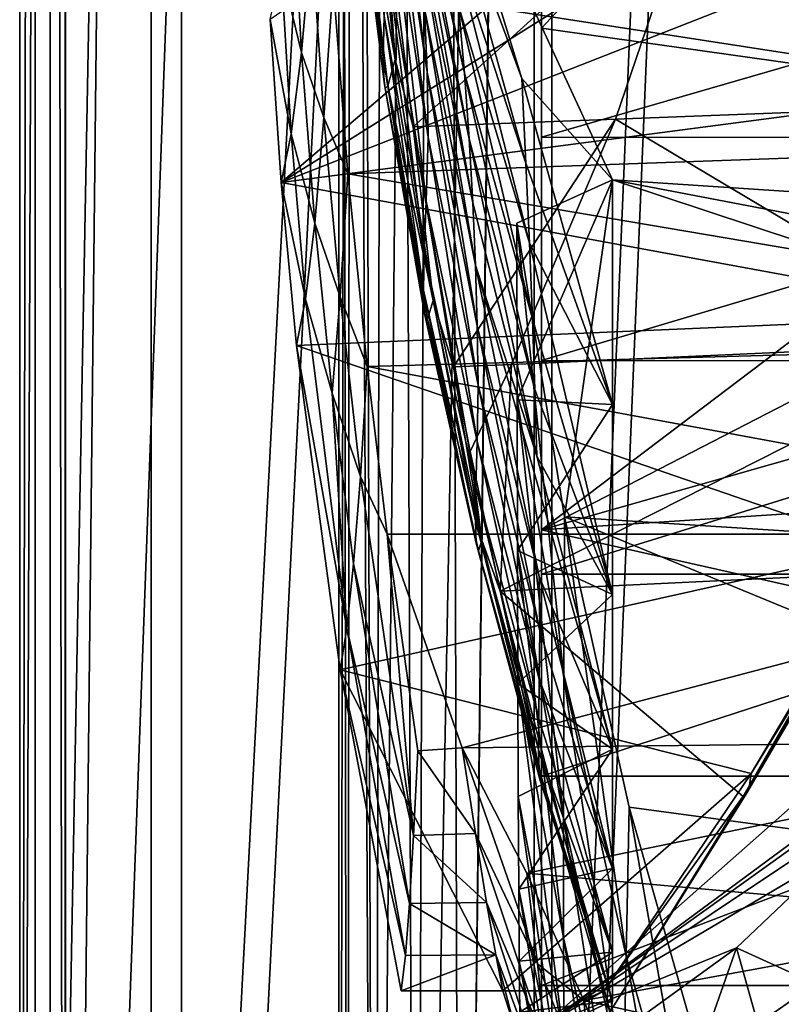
# Model space of a CAD drawing. Header units: metres. Extents: x 0 to 804, y -808 to 0.
# Tile 21 of 92: x 0 to 75, y -614 to -516. Entities that reach past the tile are written whole.
import ezdxf

# ---------------------------------------------------------------- set-up
doc = ezdxf.new("R2010")
doc.units = ezdxf.units.M

msp = doc.modelspace()

# ---------------------------------------------------------------- linework, layer by layer
at = {"layer": 'None'}
for points in [[(4.507202, -787.007385, 163.059998), (4.507202, -787.007385, 176.059998), (4.507202, -17.007202, 163.059998)], [(4.507202, -787.007385, 176.059998), (4.507202, -787.007385, 2050.060059), (4.507202, -17.007202, 163.059998)], [(4.507202, -17.007202, 163.059998), (4.507202, -787.007385, 2050.060059), (4.507202, -787.007385, 2063.060059)], [(4.507202, -17.007202, 2063.060059), (4.507202, -17.007202, 2050.060059), (4.507202, -787.007385, 2063.060059)], [(4.507202, -17.007202, 2050.060059), (4.507202, -17.007202, 176.059998), (4.507202, -787.007385, 2063.060059)], [(4.507202, -787.007385, 2063.060059), (4.507202, -17.007202, 176.059998), (4.507202, -17.007202, 163.059998)], [(4.507202, -17.007202, 2063.060059), (4.507202, -787.007385, 2063.060059), (31.507202, -50.00708, 2063.060059)], [(31.507202, -50.00708, 163.059998), (4.507202, -787.007385, 163.059998), (4.507202, -17.007202, 163.059998)], [(31.507202, -50.00708, 2063.060059), (4.507202, -787.007385, 2063.060059), (31.50724, -753.007568, 2063.060059)], [(31.50724, -753.007568, 163.059998), (4.507202, -787.007385, 163.059998), (31.507202, -50.00708, 163.059998)], [(32.84697, -55.007114, 2063.060059), (31.507202, -50.00708, 2063.060059), (31.50724, -753.007568, 2063.060059)], [(32.350048, -748.59021, 163.059998), (31.507202, -50.00708, 163.059998), (35.022003, -744.522339, 163.059998)], [(31.507202, -50.00708, 163.059998), (32.84697, -55.007114, 163.059998), (35.022003, -744.522339, 163.059998)], [(32.350048, -748.59021, 163.059998), (31.50724, -753.007568, 163.059998), (31.507202, -50.00708, 163.059998)], [(32.84697, -55.007114, 2063.060059), (31.50724, -753.007568, 2063.060059), (32.350048, -748.59021, 2063.060059)], [(35.022003, -744.522339, 2063.060059), (32.84697, -55.007114, 2063.060059), (32.350048, -748.59021, 2063.060059)], [(36.507271, -58.667374, 2063.060059), (32.84697, -55.007114, 2063.060059), (35.022003, -744.522339, 2063.060059)], [(35.022003, -744.522339, 163.059998), (32.84697, -55.007114, 163.059998), (36.507271, -58.667374, 163.059998)], [(39.089863, -741.85022, 2063.060059), (36.507271, -58.667374, 2063.060059), (35.022003, -744.522339, 2063.060059)], [(35.022003, -744.522339, 163.059998), (36.507271, -58.667374, 163.059998), (41.507324, -60.00708, 163.059998)], [(41.507324, -60.00708, 2063.060059), (36.507271, -58.667374, 2063.060059), (39.089863, -741.85022, 2063.060059)], [(39.089863, -741.85022, 163.059998), (35.022003, -744.522339, 163.059998), (41.507324, -60.00708, 163.059998)], [(43.50724, -741.007568, 2063.060059), (41.507324, -60.00708, 2063.060059), (39.089863, -741.85022, 2063.060059)], [(39.089863, -741.85022, 163.059998), (41.507324, -60.00708, 163.059998), (51.506599, -78.007202, 163.059998)], [(43.50724, -741.007568, 2063.060059), (51.507202, -88.189682, 2063.060059), (41.507324, -60.00708, 2063.060059)], [(43.50724, -741.007568, 163.059998), (39.089863, -741.85022, 163.059998), (51.506599, -78.007202, 163.059998)], [(43.50724, -741.007568, 163.059998), (51.506599, -78.007202, 163.059998), (51.506599, -731.007568, 163.059998)], [(51.506599, -78.007202, 163.059998), (51.506599, -407.620209, 188.338043), (51.506599, -731.007568, 163.059998)], [(51.507271, -731.007568, 2063.060059), (51.507202, -88.189682, 2063.060059), (43.50724, -741.007568, 2063.060059)], [(51.507271, -731.007568, 2063.060059), (51.507236, -417.552612, 2040.109741), (51.507202, -88.189682, 2063.060059)], [(51.506599, -407.620209, 188.338043), (51.506214, -432.483246, 189.286392), (51.506599, -731.007568, 163.059998)], [(51.507271, -731.007568, 2063.060059), (51.507244, -467.455536, 2038.852661), (51.507236, -417.552612, 2040.109741)], [(51.506599, -731.007568, 163.059998), (51.506214, -432.483246, 189.286392), (51.505821, -457.13504, 192.135345)], [(25.788338, -532.474854, 1606.41626), (125.884232, -447.147217, 1606.41626), (24.710924, -516.364075, 1606.41626)], [(121.486061, -472.458588, 1606.41626), (125.884232, -447.147217, 1606.41626), (25.788338, -532.474854, 1606.41626)], [(51.505821, -457.13504, 192.135345), (51.506493, -481.376495, 196.842163), (51.506599, -731.007568, 163.059998)], [(51.507248, -517.231934, 2035.084595), (100.008057, -465.213257, 2030.410889), (51.507244, -467.455536, 2038.852661)], [(106.629059, -524.997253, 2024.548584), (100.008057, -465.213257, 2030.410889), (51.507248, -517.231934, 2035.084595)], [(51.507248, -517.231934, 2035.084595), (51.507244, -467.455536, 2038.852661), (51.507271, -731.007568, 2063.060059)], [(115.186028, -497.387543, 1606.41626), (121.486061, -472.458588, 1606.41626), (25.788338, -532.474854, 1606.41626)], [(51.506493, -481.376495, 196.842163), (51.508129, -505.032776, 203.288223), (51.506599, -731.007568, 163.059998)], [(125.238052, -488.305969, 1988.701416), (130.206207, -528.108276, 1983.314331), (30.924463, -512.762207, 1929.348755)], [(36.118172, -489.671997, 1032.98584), (36.42374, -496.276215, 1085.633911), (40.206795, -521.573608, 1085.304199)], [(40.206795, -521.573608, 1085.304199), (39.958946, -515.275818, 1032.659668), (36.118172, -489.671997, 1032.98584)], [(43.878841, -521.666138, 874.536316), (37.525532, -491.193665, 821.98999), (38.365273, -497.052948, 874.663696)], [(43.305138, -515.021118, 821.940918), (37.525532, -491.193665, 821.98999), (43.878841, -521.666138, 874.536316)], [(33.170456, -492.525208, 1243.588379), (33.024982, -496.993958, 1296.498901), (35.867867, -520.118896, 1296.36853)], [(35.867867, -520.118896, 1296.36853), (35.95993, -516.036316, 1243.466187), (33.170456, -492.525208, 1243.588379)], [(40.952477, -494.253296, 664.009521), (41.79887, -501.182739, 716.686768), (49.541389, -522.190613, 716.718018)], [(58.50724, -532.190979, 664.009521), (40.952477, -494.253296, 664.009521), (49.541389, -522.190613, 716.718018)], [(40.952477, -494.253296, 664.009521), (220.700317, -524.21991, 664.00946), (230.309952, -504.927673, 664.00946)], [(220.700317, -524.21991, 664.00946), (40.952477, -494.253296, 664.009521), (209.648834, -542.204895, 664.00946)], [(40.952477, -494.253296, 664.009521), (58.50724, -532.190979, 664.009521), (209.648834, -542.204895, 664.00946)], [(34.438313, -496.391663, 1455.591675), (37.054138, -520.313477, 1455.403564), (33.535229, -499.748199, 1402.666504)], [(37.054138, -520.313477, 1455.403564), (34.438313, -496.391663, 1455.591675), (35.77145, -502.077301, 1484.466553)], [(36.42374, -496.276215, 1085.633911), (40.316612, -527.977478, 1137.933594), (40.206795, -521.573608, 1085.304199)], [(40.316612, -527.977478, 1137.933594), (36.42374, -496.276215, 1085.633911), (36.545387, -503.250824, 1138.210327)], [(25.788338, -532.474854, 1606.41626), (107.028839, -521.798706, 1606.41626), (115.186028, -497.387543, 1606.41626)], [(35.963108, -522.56427, 1349.387207), (33.024982, -496.993958, 1296.498901), (33.113491, -499.592468, 1349.559204)], [(35.867867, -520.118896, 1296.36853), (33.024982, -496.993958, 1296.498901), (35.963108, -522.56427, 1349.387207)], [(44.345543, -528.143433, 927.125854), (38.365273, -497.052948, 874.663696), (39.044704, -503.016418, 927.335938)], [(44.345543, -528.143433, 927.125854), (43.878841, -521.666138, 874.536316), (38.365273, -497.052948, 874.663696)], [(36.080269, -523.172119, 1375.92041), (35.963108, -522.56427, 1349.387207), (33.113491, -499.592468, 1349.559204)], [(36.080269, -523.172119, 1375.92041), (33.113491, -499.592468, 1349.559204), (33.244396, -500.189087, 1376.118652)], [(114.54528, -499.548035, 1550.5177), (106.03286, -524.41449, 1544.360474), (67.33989, -501.079376, 1510.937256)], [(33.535229, -499.748199, 1402.666504), (36.323452, -522.914551, 1402.450073), (33.244396, -500.189087, 1376.118652)], [(36.323452, -522.914551, 1402.450073), (36.080269, -523.172119, 1375.92041), (33.244396, -500.189087, 1376.118652)], [(37.054138, -520.313477, 1455.403564), (36.323452, -522.914551, 1402.450073), (33.535229, -499.748199, 1402.666504)], [(38.829453, -526.962402, 1488.050781), (35.77145, -502.077301, 1484.466553), (67.33989, -501.079376, 1510.937256)], [(38.829453, -526.962402, 1488.050781), (67.33989, -501.079376, 1510.937256), (58.799706, -526.221558, 1504.768188)], [(41.79887, -501.182739, 716.686768), (49.956997, -530.557678, 769.335571), (49.541389, -522.190613, 716.718018)], [(42.615578, -508.197723, 769.326294), (49.956997, -530.557678, 769.335571), (41.79887, -501.182739, 716.686768)], [(67.33989, -501.079376, 1510.937256), (106.03286, -524.41449, 1544.360474), (58.799706, -526.221558, 1504.768188)], [(38.829453, -526.962402, 1488.050781), (37.054138, -520.313477, 1455.403564), (35.77145, -502.077301, 1484.466553)], [(25.792967, -511.332428, 1689.275024), (26.872576, -502.734009, 1771.811279), (27.804464, -519.636536, 1770.34021)], [(27.804464, -519.636536, 1770.34021), (26.872576, -502.734009, 1771.811279), (28.808521, -508.371399, 1851.750854)], [(40.119137, -534.297119, 1190.569702), (36.545387, -503.250824, 1138.210327), (36.257614, -510.343292, 1190.739746)], [(40.119137, -534.297119, 1190.569702), (40.316612, -527.977478, 1137.933594), (36.545387, -503.250824, 1138.210327)], [(44.711288, -534.460083, 979.720764), (44.345543, -528.143433, 927.125854), (39.044704, -503.016418, 927.335938)], [(39.044704, -503.016418, 927.335938), (39.572861, -509.089783, 980.00238), (44.711288, -534.460083, 979.720764)], [(51.506599, -731.007568, 163.059998), (51.508129, -505.032776, 203.288223), (51.509338, -527.974304, 211.370941)], [(51.509338, -527.974304, 211.370941), (51.508129, -505.032776, 203.288223), (130.584549, -505.080933, 203.133392)], [(125.511581, -528.016724, 211.255615), (51.509338, -527.974304, 211.370941), (130.584549, -505.080933, 203.133392)], [(27.804464, -519.636536, 1770.34021), (28.808521, -508.371399, 1851.750854), (30.022354, -526.059814, 1849.162598)], [(28.808521, -508.371399, 1851.750854), (30.924463, -512.762207, 1929.348755), (30.022354, -526.059814, 1849.162598)], [(43.305138, -515.021118, 821.940918), (50.308949, -538.458801, 821.891785), (42.615578, -508.197723, 769.326294)], [(50.308949, -538.458801, 821.891785), (49.956997, -530.557678, 769.335571), (42.615578, -508.197723, 769.326294)], [(39.572861, -509.089783, 980.00238), (44.982224, -540.620361, 1032.333008), (44.711288, -534.460083, 979.720764)], [(39.572861, -509.089783, 980.00238), (39.958946, -515.275818, 1032.659668), (44.982224, -540.620361, 1032.333008)], [(36.257614, -510.343292, 1190.739746), (35.95993, -516.036316, 1243.466187), (39.914211, -539.389648, 1243.34375)], [(39.914211, -539.389648, 1243.34375), (40.119137, -534.297119, 1190.569702), (36.257614, -510.343292, 1190.739746)], [(24.710924, -516.364075, 1606.41626), (25.792967, -511.332428, 1689.275024), (26.797403, -527.675903, 1688.513794)], [(26.797403, -527.675903, 1688.513794), (25.792967, -511.332428, 1689.275024), (27.804464, -519.636536, 1770.34021)], [(30.924463, -512.762207, 1929.348755), (32.394798, -531.624878, 1926.204834), (30.022354, -526.059814, 1849.162598)], [(130.206207, -528.108276, 1983.314331), (32.394798, -531.624878, 1926.204834), (30.924463, -512.762207, 1929.348755)], [(43.878841, -521.666138, 874.536316), (50.60289, -545.907837, 874.408691), (43.305138, -515.021118, 821.940918)], [(50.60289, -545.907837, 874.408691), (50.308949, -538.458801, 821.891785), (43.305138, -515.021118, 821.940918)], [(39.863583, -543.097412, 1296.238159), (35.95993, -516.036316, 1243.466187), (35.867867, -520.118896, 1296.36853)], [(35.95993, -516.036316, 1243.466187), (39.863583, -543.097412, 1296.238159), (39.914211, -539.389648, 1243.34375)], [(45.160927, -546.625183, 1084.973999), (39.958946, -515.275818, 1032.659668), (40.206795, -521.573608, 1085.304199)], [(39.958946, -515.275818, 1032.659668), (45.160927, -546.625183, 1084.973999), (44.982224, -540.620361, 1032.333008)], [(25.788338, -532.474854, 1606.41626), (24.710924, -516.364075, 1606.41626), (26.797403, -527.675903, 1688.513794)], [(51.507252, -566.755432, 2028.815063), (51.507248, -517.231934, 2035.084595), (51.507271, -731.007568, 2063.060059)], [(51.507252, -566.755432, 2028.815063), (106.629059, -524.997253, 2024.548584), (51.507248, -517.231934, 2035.084595)], [(26.797403, -527.675903, 1688.513794), (27.804464, -519.636536, 1770.34021), (29.117249, -536.467285, 1768.541382)], [(29.117249, -536.467285, 1768.541382), (27.804464, -519.636536, 1770.34021), (30.022354, -526.059814, 1849.162598)], [(39.953537, -545.401306, 1349.215088), (39.863583, -543.097412, 1296.238159), (35.867867, -520.118896, 1296.36853)], [(39.953537, -545.401306, 1349.215088), (35.867867, -520.118896, 1296.36853), (35.963108, -522.56427, 1349.387207)], [(37.054138, -520.313477, 1455.403564), (40.786366, -544.12561, 1455.215088), (36.323452, -522.914551, 1402.450073)], [(40.786366, -544.12561, 1455.215088), (37.054138, -520.313477, 1455.403564), (38.829453, -526.962402, 1488.050781)], [(97.06543, -545.569824, 1606.41626), (107.028839, -521.798706, 1606.41626), (25.788338, -532.474854, 1606.41626)], [(40.206795, -521.573608, 1085.304199), (40.316612, -527.977478, 1137.933594), (45.247543, -552.471313, 1137.656494)], [(45.247543, -552.471313, 1137.656494), (45.160927, -546.625183, 1084.973999), (40.206795, -521.573608, 1085.304199)], [(50.843269, -552.916809, 926.915405), (43.878841, -521.666138, 874.536316), (44.345543, -528.143433, 927.125854)], [(50.60289, -545.907837, 874.408691), (43.878841, -521.666138, 874.536316), (50.843269, -552.916809, 926.915405)], [(39.953537, -545.401306, 1349.215088), (35.963108, -522.56427, 1349.387207), (36.080269, -523.172119, 1375.92041)], [(36.323452, -522.914551, 1402.450073), (40.240379, -545.958374, 1402.233398), (36.080269, -523.172119, 1375.92041)], [(40.786366, -544.12561, 1455.215088), (40.240379, -545.958374, 1402.233398), (36.323452, -522.914551, 1402.450073)], [(49.541389, -522.190613, 716.718018), (49.956997, -530.557678, 769.335571), (58.507202, -554.390991, 780.410156)], [(58.507202, -554.390991, 780.410156), (58.50724, -532.190979, 664.009521), (49.541389, -522.190613, 716.718018)], [(40.240379, -545.958374, 1402.233398), (39.953537, -545.401306, 1349.215088), (36.080269, -523.172119, 1375.92041)], [(106.03286, -524.41449, 1544.360474), (95.792931, -548.285278, 1536.865723), (58.799706, -526.221558, 1504.768188)], [(106.55864, -538.356506, 2023.012207), (106.629059, -524.997253, 2024.548584), (51.507252, -566.755432, 2028.815063)], [(29.117249, -536.467285, 1768.541382), (30.022354, -526.059814, 1849.162598), (31.610357, -543.736633, 1846.661865)], [(30.022354, -526.059814, 1849.162598), (32.394798, -531.624878, 1926.204834), (31.610357, -543.736633, 1846.661865)], [(42.80666, -550.660095, 1492.488892), (38.829453, -526.962402, 1488.050781), (58.799706, -526.221558, 1504.768188)], [(42.80666, -550.660095, 1492.488892), (58.799706, -526.221558, 1504.768188), (48.539696, -550.418457, 1497.272705)], [(58.799706, -526.221558, 1504.768188), (95.792931, -548.285278, 1536.865723), (48.539696, -550.418457, 1497.272705)], [(25.788338, -532.474854, 1606.41626), (26.797403, -527.675903, 1688.513794), (28.209797, -543.97113, 1687.588623)], [(28.209797, -543.97113, 1687.588623), (26.797403, -527.675903, 1688.513794), (29.117249, -536.467285, 1768.541382)], [(42.80666, -550.660095, 1492.488892), (40.786366, -544.12561, 1455.215088), (38.829453, -526.962402, 1488.050781)], [(130.206207, -528.108276, 1983.314331), (128.958115, -547.993103, 1979.662231), (32.394798, -531.624878, 1926.204834)], [(40.119137, -534.297119, 1190.569702), (45.129128, -558.030945, 1190.399292), (40.316612, -527.977478, 1137.933594)], [(40.316612, -527.977478, 1137.933594), (45.129128, -558.030945, 1190.399292), (45.247543, -552.471313, 1137.656494)], [(51.033112, -559.49408, 979.43866), (44.345543, -528.143433, 927.125854), (44.711288, -534.460083, 979.720764)], [(51.033112, -559.49408, 979.43866), (50.843269, -552.916809, 926.915405), (44.345543, -528.143433, 927.125854)], [(51.509338, -527.974304, 211.370941), (51.508865, -550.050964, 221.058624), (51.506599, -731.007568, 163.059998)], [(51.508865, -550.050964, 221.058624), (51.509338, -527.974304, 211.370941), (125.511581, -528.016724, 211.255615)], [(119.53669, -550.069702, 221.008286), (51.508865, -550.050964, 221.058624), (125.511581, -528.016724, 211.255615)], [(49.956997, -530.557678, 769.335571), (50.308949, -538.458801, 821.891785), (58.507202, -554.390991, 780.410156)], [(32.394798, -531.624878, 1926.204834), (34.282398, -550.633606, 1924.738159), (31.610357, -543.736633, 1846.661865)], [(128.958115, -547.993103, 1979.662231), (34.282398, -550.633606, 1924.738159), (32.394798, -531.624878, 1926.204834)], [(27.300749, -548.561096, 1606.41626), (25.788338, -532.474854, 1606.41626), (28.209797, -543.97113, 1687.588623)], [(27.300749, -548.561096, 1606.41626), (97.06543, -545.569824, 1606.41626), (25.788338, -532.474854, 1606.41626)], [(49.055599, -536.487427, 664.00946), (53.755638, -565.483093, 664.009766), (58.50724, -532.190979, 664.009521)], [(49.083973, -553.906311, 753.868347), (49.055599, -536.487427, 664.00946), (58.50724, -532.190979, 664.009521)], [(58.507202, -554.390991, 780.410156), (49.083973, -553.906311, 753.868347), (58.50724, -532.190979, 664.009521)], [(53.755638, -565.483093, 664.009766), (184.132217, -573.78418, 664.00946), (58.50724, -532.190979, 664.009521)], [(209.648834, -542.204895, 664.00946), (58.50724, -532.190979, 664.009521), (197.381683, -558.75415, 664.00946)], [(58.50724, -532.190979, 664.009521), (184.132217, -573.78418, 664.00946), (197.381683, -558.75415, 664.00946)], [(39.914211, -539.389648, 1243.34375), (45.005745, -562.536011, 1243.221069), (40.119137, -534.297119, 1190.569702)], [(45.005745, -562.536011, 1243.221069), (45.129128, -558.030945, 1190.399292), (40.119137, -534.297119, 1190.569702)], [(44.982224, -540.620361, 1032.333008), (51.033112, -559.49408, 979.43866), (44.711288, -534.460083, 979.720764)], [(28.209797, -543.97113, 1687.588623), (29.117249, -536.467285, 1768.541382), (30.823776, -553.273865, 1766.800903)], [(30.823776, -553.273865, 1766.800903), (29.117249, -536.467285, 1768.541382), (31.610357, -543.736633, 1846.661865)], [(53.755638, -565.483093, 664.009766), (49.055599, -536.487427, 664.00946), (53.70303, -581.321106, 752.469971)], [(49.055599, -536.487427, 664.00946), (49.083973, -553.906311, 753.868347), (53.70303, -581.321106, 752.469971)], [(58.507202, -554.390991, 780.410156), (50.308949, -538.458801, 821.891785), (58.507202, -573.13324, 897.417175)], [(50.308949, -538.458801, 821.891785), (50.60289, -545.907837, 874.408691), (58.507202, -573.13324, 897.417175)], [(104.700424, -551.586548, 2021.624756), (106.55864, -538.356506, 2023.012207), (51.507252, -566.755432, 2028.815063)], [(39.863583, -543.097412, 1296.238159), (44.985279, -565.882202, 1296.107544), (39.914211, -539.389648, 1243.34375)], [(44.985279, -565.882202, 1296.107544), (45.005745, -562.536011, 1243.221069), (39.914211, -539.389648, 1243.34375)], [(51.27174, -571.373535, 1084.643311), (58.507202, -588.401428, 1014.928101), (44.982224, -540.620361, 1032.333008)], [(58.507202, -588.401428, 1014.928101), (51.033112, -559.49408, 979.43866), (44.982224, -540.620361, 1032.333008)], [(45.160927, -546.625183, 1084.973999), (51.27174, -571.373535, 1084.643311), (44.982224, -540.620361, 1032.333008)], [(45.058605, -568.05835, 1349.042603), (39.863583, -543.097412, 1296.238159), (39.953537, -545.401306, 1349.215088)], [(39.863583, -543.097412, 1296.238159), (45.058605, -568.05835, 1349.042603), (44.985279, -565.882202, 1296.107544)], [(27.300749, -548.561096, 1606.41626), (28.209797, -543.97113, 1687.588623), (32.287064, -576.469482, 1686.21521)], [(32.287064, -576.469482, 1686.21521), (28.209797, -543.97113, 1687.588623), (30.823776, -553.273865, 1766.800903)], [(30.823776, -553.273865, 1766.800903), (31.610357, -543.736633, 1846.661865), (33.618519, -561.504822, 1845.417847)], [(31.610357, -543.736633, 1846.661865), (34.282398, -550.633606, 1924.738159), (33.618519, -561.504822, 1845.417847)], [(40.240379, -545.958374, 1402.233398), (40.786366, -544.12561, 1455.215088), (45.61013, -567.787109, 1455.026367)], [(45.61013, -567.787109, 1455.026367), (40.786366, -544.12561, 1455.215088), (42.80666, -550.660095, 1492.488892)], [(85.362923, -568.577454, 1606.41626), (97.06543, -545.569824, 1606.41626), (27.300749, -548.561096, 1606.41626)], [(45.260498, -568.836304, 1402.016479), (39.953537, -545.401306, 1349.215088), (40.240379, -545.958374, 1402.233398)], [(45.260498, -568.836304, 1402.016479), (45.058605, -568.05835, 1349.042603), (39.953537, -545.401306, 1349.215088)], [(45.61013, -567.787109, 1455.026367), (45.260498, -568.836304, 1402.016479), (40.240379, -545.958374, 1402.233398)], [(58.507202, -573.13324, 897.417175), (50.60289, -545.907837, 874.408691), (50.843269, -552.916809, 926.915405)], [(51.321899, -576.677856, 1137.378784), (45.160927, -546.625183, 1084.973999), (45.247543, -552.471313, 1137.656494)], [(51.27174, -571.373535, 1084.643311), (45.160927, -546.625183, 1084.973999), (51.321899, -576.677856, 1137.378784)], [(128.958115, -547.993103, 1979.662231), (123.818626, -567.1698, 1975.521118), (34.282398, -550.633606, 1924.738159)], [(31.619961, -580.560791, 1606.41626), (27.300749, -548.561096, 1606.41626), (32.287064, -576.469482, 1686.21521)], [(31.619961, -580.560791, 1606.41626), (85.362923, -568.577454, 1606.41626), (27.300749, -548.561096, 1606.41626)], [(95.792931, -548.285278, 1536.865723), (47.418861, -572.803589, 1497.489258), (48.539696, -550.418457, 1497.272705)], [(95.792931, -548.285278, 1536.865723), (84.007355, -571.068604, 1528.197998), (47.418861, -572.803589, 1497.489258)], [(51.508865, -550.050964, 221.058624), (51.506599, -639.367065, 229.276062), (51.506599, -731.007568, 163.059998)], [(51.508865, -550.050964, 221.058624), (51.507351, -571.117676, 232.319382), (51.506599, -639.367065, 229.276062)], [(51.507351, -571.117676, 232.319382), (51.508865, -550.050964, 221.058624), (119.53669, -550.069702, 221.008286)], [(112.777817, -571.118652, 232.308823), (51.507351, -571.117676, 232.319382), (119.53669, -550.069702, 221.008286)], [(34.282398, -550.633606, 1924.738159), (36.264404, -567.170105, 1924.971191), (33.618519, -561.504822, 1845.417847)], [(123.818626, -567.1698, 1975.521118), (36.264404, -567.170105, 1924.971191), (34.282398, -550.633606, 1924.738159)], [(44.447739, -559.016663, 1494.284668), (42.80666, -550.660095, 1492.488892), (48.539696, -550.418457, 1497.272705)], [(44.447739, -559.016663, 1494.284668), (45.61013, -567.787109, 1455.026367), (42.80666, -550.660095, 1492.488892)], [(48.539696, -550.418457, 1497.272705), (47.418861, -572.803589, 1497.489258), (44.447739, -559.016663, 1494.284668)], [(51.507252, -566.755432, 2028.815063), (101.430618, -563.49823, 2020.502075), (104.700424, -551.586548, 2021.624756)], [(45.247543, -552.471313, 1137.656494), (45.129128, -558.030945, 1190.399292), (51.269451, -581.49292, 1190.228516)], [(51.269451, -581.49292, 1190.228516), (51.321899, -576.677856, 1137.378784), (45.247543, -552.471313, 1137.656494)], [(58.507202, -573.13324, 897.417175), (50.843269, -552.916809, 926.915405), (51.033112, -559.49408, 979.43866)], [(33.618519, -561.504822, 1845.417847), (32.953339, -570.116882, 1765.897705), (30.823776, -553.273865, 1766.800903)], [(32.953339, -570.116882, 1765.897705), (32.287064, -576.469482, 1686.21521), (30.823776, -553.273865, 1766.800903)], [(53.70303, -581.321106, 752.469971), (49.083973, -553.906311, 753.868347), (53.677059, -595.176208, 841.275085)], [(49.083973, -553.906311, 753.868347), (49.115822, -568.786621, 841.114014), (53.677059, -595.176208, 841.275085)], [(49.115822, -568.786621, 841.114014), (49.083973, -553.906311, 753.868347), (58.507202, -554.390991, 780.410156)], [(58.507202, -573.13324, 897.417175), (49.115822, -568.786621, 841.114014), (58.507202, -554.390991, 780.410156)], [(45.005745, -562.536011, 1243.221069), (51.214542, -585.42627, 1243.098267), (45.129128, -558.030945, 1190.399292)], [(45.129128, -558.030945, 1190.399292), (51.214542, -585.42627, 1243.098267), (51.269451, -581.49292, 1190.228516)], [(44.447739, -559.016663, 1494.284668), (47.418861, -572.803589, 1497.489258), (45.61013, -567.787109, 1455.026367)], [(58.507202, -588.401428, 1014.928101), (58.507202, -573.13324, 897.417175), (51.033112, -559.49408, 979.43866)], [(33.618519, -561.504822, 1845.417847), (38.874275, -596.922119, 1846.562988), (32.953339, -570.116882, 1765.897705)], [(33.618519, -561.504822, 1845.417847), (36.264404, -567.170105, 1924.971191), (38.874275, -596.922119, 1846.562988)], [(44.985279, -565.882202, 1296.107544), (51.211094, -588.427246, 1295.976563), (45.005745, -562.536011, 1243.221069)], [(51.211094, -588.427246, 1295.976563), (51.214542, -585.42627, 1243.098267), (45.005745, -562.536011, 1243.221069)], [(95.810989, -576.729065, 2019.431641), (101.430618, -563.49823, 2020.502075), (51.507252, -566.755432, 2028.815063)], [(53.755638, -565.483093, 664.009766), (53.70303, -581.321106, 752.469971), (59.843727, -608.859619, 752.560791)], [(60.149559, -594.148743, 664.009888), (53.755638, -565.483093, 664.009766), (59.843727, -608.859619, 752.560791)], [(184.132217, -573.78418, 664.00946), (53.755638, -565.483093, 664.009766), (153.885971, -606.785217, 664.00946)], [(53.755638, -565.483093, 664.009766), (60.149559, -594.148743, 664.009888), (153.885971, -606.785217, 664.00946)], [(45.058605, -568.05835, 1349.042603), (51.254578, -590.492188, 1348.869751), (44.985279, -565.882202, 1296.107544)], [(44.985279, -565.882202, 1296.107544), (51.254578, -590.492188, 1348.869751), (51.211094, -588.427246, 1295.976563)], [(36.264404, -567.170105, 1924.971191), (123.818626, -567.1698, 1975.521118), (43.653149, -588.275452, 1929.172119)], [(36.264404, -567.170105, 1924.971191), (39.2817, -588.564758, 1926.653198), (38.874275, -596.922119, 1846.562988)], [(39.2817, -588.564758, 1926.653198), (36.264404, -567.170105, 1924.971191), (43.653149, -588.275452, 1929.172119)], [(43.653149, -588.275452, 1929.172119), (123.818626, -567.1698, 1975.521118), (113.776207, -587.525269, 1969.645752)], [(51.507271, -731.007568, 2063.060059), (51.507263, -672.725037, 2038.709106), (51.507252, -566.755432, 2028.815063)], [(51.507263, -672.725037, 2038.709106), (51.507263, -648.7229, 2030.865479), (51.507252, -566.755432, 2028.815063)], [(51.507252, -566.755432, 2028.815063), (51.507263, -648.7229, 2030.865479), (51.507259, -615.900452, 2020.060059)], [(51.507259, -615.900452, 2020.060059), (95.810989, -576.729065, 2019.431641), (51.507252, -566.755432, 2028.815063)], [(31.619961, -580.560791, 1606.41626), (72.183014, -590.818359, 1606.41626), (85.362923, -568.577454, 1606.41626)], [(51.358177, -591.508362, 1401.799072), (45.058605, -568.05835, 1349.042603), (45.260498, -568.836304, 1402.016479)], [(51.254578, -590.492188, 1348.869751), (45.058605, -568.05835, 1349.042603), (51.358177, -591.508362, 1401.799072)], [(51.497864, -591.260986, 1454.837402), (45.260498, -568.836304, 1402.016479), (45.61013, -567.787109, 1455.026367)], [(47.418861, -572.803589, 1497.489258), (51.497864, -591.260986, 1454.837402), (45.61013, -567.787109, 1455.026367)], [(85.362923, -568.577454, 1606.41626), (72.183014, -590.818359, 1606.41626), (85.302338, -569.387146, 1586.88916)], [(51.497864, -591.260986, 1454.837402), (51.358177, -591.508362, 1401.799072), (45.260498, -568.836304, 1402.016479)], [(53.677059, -595.176208, 841.275085), (49.115822, -568.786621, 841.114014), (53.675713, -607.03894, 930.366089)], [(49.115822, -568.786621, 841.114014), (49.153057, -581.934265, 930.16272), (53.675713, -607.03894, 930.366089)], [(49.153057, -581.934265, 930.16272), (49.115822, -568.786621, 841.114014), (58.507202, -573.13324, 897.417175)], [(85.052711, -570.079163, 1567.336548), (85.302338, -569.387146, 1586.88916), (71.99707, -592.222717, 1562.543091)], [(85.302338, -569.387146, 1586.88916), (72.183014, -590.818359, 1606.41626), (71.99707, -592.222717, 1562.543091)], [(32.953339, -570.116882, 1765.897705), (38.467201, -603.651367, 1766.511719), (32.287064, -576.469482, 1686.21521)], [(38.874275, -596.922119, 1846.562988), (38.467201, -603.651367, 1766.511719), (32.953339, -570.116882, 1765.897705)], [(84.620979, -570.639771, 1547.769165), (85.052711, -570.079163, 1567.336548), (71.750961, -592.716919, 1540.567505)], [(85.052711, -570.079163, 1567.336548), (71.99707, -592.222717, 1562.543091), (71.750961, -592.716919, 1540.567505)], [(84.007355, -571.068604, 1528.197998), (71.404091, -593.069641, 1518.575195), (47.418861, -572.803589, 1497.489258)], [(51.321899, -576.677856, 1137.378784), (58.507202, -600.182007, 1132.839722), (51.27174, -571.373535, 1084.643311)], [(58.507202, -600.182007, 1132.839722), (58.507202, -588.401428, 1014.928101), (51.27174, -571.373535, 1084.643311)], [(51.506577, -591.069336, 245.079956), (51.507351, -571.117676, 232.319382), (112.777817, -571.118652, 232.308823)], [(51.507351, -571.117676, 232.319382), (51.506577, -591.069336, 245.079956), (51.506599, -611.736084, 238.044067)], [(105.359879, -591.069275, 245.07991), (51.506577, -591.069336, 245.079956), (112.777817, -571.118652, 232.308823)], [(51.507351, -571.117676, 232.319382), (51.506599, -611.736084, 238.044067), (51.506599, -639.367065, 229.276062)], [(84.007355, -571.068604, 1528.197998), (84.620979, -570.639771, 1547.769165), (71.404091, -593.069641, 1518.575195)], [(84.620979, -570.639771, 1547.769165), (71.750961, -592.716919, 1540.567505), (71.404091, -593.069641, 1518.575195)], [(58.23856, -614.377319, 1508.060425), (58.315514, -614.51062, 1487.942505), (47.418861, -572.803589, 1497.489258)], [(58.315514, -614.51062, 1487.942505), (51.497864, -591.260986, 1454.837402), (47.418861, -572.803589, 1497.489258)], [(47.418861, -572.803589, 1497.489258), (71.404091, -593.069641, 1518.575195), (58.23856, -614.377319, 1508.060425)], [(58.507202, -588.401428, 1014.928101), (49.153057, -581.934265, 930.16272), (58.507202, -573.13324, 897.417175)], [(32.287064, -576.469482, 1686.21521), (38.060249, -608.765015, 1686.469971), (31.619961, -580.560791, 1606.41626)], [(38.467201, -603.651367, 1766.511719), (38.060249, -608.765015, 1686.469971), (32.287064, -576.469482, 1686.21521)], [(58.507202, -600.182007, 1132.839722), (51.321899, -576.677856, 1137.378784), (51.269451, -581.49292, 1190.228516)], [(51.507259, -615.900452, 2020.060059), (88.864853, -588.290222, 2018.705933), (95.810989, -576.729065, 2019.431641)], [(38.060249, -608.765015, 1686.469971), (37.653225, -612.269958, 1606.41626), (31.619961, -580.560791, 1606.41626)], [(37.653225, -612.269958, 1606.41626), (47.675758, -612.268555, 1606.41626), (31.619961, -580.560791, 1606.41626)], [(47.675758, -612.268555, 1606.41626), (72.183014, -590.818359, 1606.41626), (31.619961, -580.560791, 1606.41626)], [(53.675713, -607.03894, 930.366089), (49.153057, -581.934265, 930.16272), (53.699532, -616.90271, 1019.699097)], [(49.153057, -581.934265, 930.16272), (49.195816, -593.076904, 1019.476807), (53.699532, -616.90271, 1019.699097)], [(58.507202, -588.401428, 1014.928101), (49.195816, -593.076904, 1019.476807), (49.153057, -581.934265, 930.16272)], [(51.269451, -581.49292, 1190.228516), (51.214542, -585.42627, 1243.098267), (58.50721, -608.464783, 1251.048584)], [(58.50721, -608.464783, 1251.048584), (58.507202, -600.182007, 1132.839722), (51.269451, -581.49292, 1190.228516)], [(53.70303, -581.321106, 752.469971), (53.677059, -595.176208, 841.275085), (59.600861, -621.588989, 841.428284)], [(59.843727, -608.859619, 752.560791), (53.70303, -581.321106, 752.469971), (59.600861, -621.588989, 841.428284)], [(51.214542, -585.42627, 1243.098267), (51.211094, -588.427246, 1295.976563), (58.50721, -608.464783, 1251.048584)], [(43.653149, -588.275452, 1929.172119), (113.776207, -587.525269, 1969.645752), (50.04557, -600.650269, 1933.35791)], [(113.776207, -587.525269, 1969.645752), (99.897362, -605.121521, 1962.589233), (50.04557, -600.650269, 1933.35791)], [(44.969421, -596.721313, 1848.685791), (38.874275, -596.922119, 1846.562988), (39.2817, -588.564758, 1926.653198)], [(43.653149, -588.275452, 1929.172119), (44.969421, -596.721313, 1848.685791), (39.2817, -588.564758, 1926.653198)], [(51.082405, -609.602783, 1859.355103), (43.653149, -588.275452, 1929.172119), (50.04557, -600.650269, 1933.35791)], [(44.969421, -596.721313, 1848.685791), (43.653149, -588.275452, 1929.172119), (51.082405, -609.602783, 1859.355103)], [(49.245178, -602.216064, 1109.040771), (49.195816, -593.076904, 1019.476807), (58.507202, -588.401428, 1014.928101)], [(58.507202, -600.182007, 1132.839722), (49.245178, -602.216064, 1109.040771), (58.507202, -588.401428, 1014.928101)], [(58.50721, -608.464783, 1251.048584), (51.211094, -588.427246, 1295.976563), (58.507385, -613.242371, 1369.450806)], [(51.211094, -588.427246, 1295.976563), (51.254578, -590.492188, 1348.869751), (58.507385, -613.242371, 1369.450806)], [(87.705849, -589.918945, 2018.624512), (88.864853, -588.290222, 2018.705933), (51.507259, -615.900452, 2020.060059)], [(84.974548, -593.504456, 2018.467041), (87.705849, -589.918945, 2018.624512), (51.507259, -615.900452, 2020.060059)], [(57.675793, -612.268555, 1606.41626), (72.183014, -590.818359, 1606.41626), (47.675758, -612.268555, 1606.41626)], [(58.507385, -613.242371, 1369.450806), (51.254578, -590.492188, 1348.869751), (51.358177, -591.508362, 1401.799072)], [(71.99707, -592.222717, 1562.543091), (72.183014, -590.818359, 1606.41626), (57.675793, -612.268555, 1606.41626)], [(58.507385, -613.242371, 1369.450806), (51.358177, -591.508362, 1401.799072), (51.497864, -591.260986, 1454.837402)], [(58.315514, -614.51062, 1487.942505), (58.507385, -613.242371, 1369.450806), (51.497864, -591.260986, 1454.837402)], [(51.506577, -591.069336, 245.079956), (105.359879, -591.069275, 245.07991), (51.506599, -611.736084, 238.044067)], [(105.359879, -591.069275, 245.07991), (97.562355, -611.736084, 238.044067), (51.506599, -611.736084, 238.044067)], [(58.23856, -614.377319, 1508.060425), (71.99707, -592.222717, 1562.543091), (57.675793, -612.268555, 1606.41626)], [(71.750961, -592.716919, 1540.567505), (71.99707, -592.222717, 1562.543091), (58.23856, -614.377319, 1508.060425)], [(71.404091, -593.069641, 1518.575195), (71.750961, -592.716919, 1540.567505), (58.23856, -614.377319, 1508.060425)], [(53.699532, -616.90271, 1019.699097), (49.195816, -593.076904, 1019.476807), (53.749062, -624.761475, 1109.231445)], [(49.195816, -593.076904, 1019.476807), (49.245178, -602.216064, 1109.040771), (53.749062, -624.761475, 1109.231445)], [(51.507259, -615.900452, 2020.060059), (80.463745, -598.771606, 2018.296143), (84.974548, -593.504456, 2018.467041)], [(60.149559, -594.148743, 664.009888), (59.843727, -608.859619, 752.560791), (67.467239, -636.024841, 752.645386)], [(68.206169, -622.391846, 664.009766), (60.149559, -594.148743, 664.009888), (67.467239, -636.024841, 752.645386)], [(153.885971, -606.785217, 664.00946), (60.149559, -594.148743, 664.009888), (68.206169, -622.391846, 664.009766)], [(53.677059, -595.176208, 841.275085), (53.675713, -607.03894, 930.366089), (59.415123, -632.329651, 930.556213)], [(59.600861, -621.588989, 841.428284), (53.677059, -595.176208, 841.275085), (59.415123, -632.329651, 930.556213)], [(44.969421, -596.721313, 1848.685791), (46.078804, -603.537292, 1768.042114), (38.874275, -596.922119, 1846.562988)], [(46.078804, -603.537292, 1768.042114), (44.969421, -596.721313, 1848.685791), (52.002728, -617.69812, 1779.480957)], [(44.969421, -596.721313, 1848.685791), (51.082405, -609.602783, 1859.355103), (52.002728, -617.69812, 1779.480957)], [(46.078804, -603.537292, 1768.042114), (38.467201, -603.651367, 1766.511719), (38.874275, -596.922119, 1846.562988)], [(70.728523, -608.036011, 2018.210938), (80.463745, -598.771606, 2018.296143), (51.507259, -615.900452, 2020.060059)], [(80.463745, -598.771606, 2018.296143), (70.728523, -608.036011, 2018.210938), (78.546272, -611.568665, 1986.717407)], [(49.302242, -609.337524, 1198.765259), (49.245178, -602.216064, 1109.040771), (58.507202, -600.182007, 1132.839722)], [(58.50721, -608.464783, 1251.048584), (49.302242, -609.337524, 1198.765259), (58.507202, -600.182007, 1132.839722)], [(55.676441, -613.211548, 1938.234985), (51.082405, -609.602783, 1859.355103), (50.04557, -600.650269, 1933.35791)], [(50.04557, -600.650269, 1933.35791), (99.897362, -605.121521, 1962.589233), (55.676441, -613.211548, 1938.234985)], [(53.749062, -624.761475, 1109.231445), (49.245178, -602.216064, 1109.040771), (53.824257, -630.610413, 1198.916992)], [(49.245178, -602.216064, 1109.040771), (49.302242, -609.337524, 1198.765259), (53.824257, -630.610413, 1198.916992)], [(46.078804, -603.537292, 1768.042114), (46.980972, -608.72052, 1687.274292), (38.467201, -603.651367, 1766.511719)], [(46.980972, -608.72052, 1687.274292), (46.078804, -603.537292, 1768.042114), (52.716923, -624.189636, 1699.459839)], [(46.078804, -603.537292, 1768.042114), (52.002728, -617.69812, 1779.480957), (52.716923, -624.189636, 1699.459839)], [(46.980972, -608.72052, 1687.274292), (38.060249, -608.765015, 1686.469971), (38.467201, -603.651367, 1766.511719)], [(99.897362, -605.121521, 1962.589233), (82.285385, -619.070251, 1955.540771), (55.676441, -613.211548, 1938.234985)], [(59.415123, -632.329651, 930.556213), (53.675713, -607.03894, 930.366089), (59.287487, -641.075134, 1019.901001)], [(53.675713, -607.03894, 930.366089), (53.699532, -616.90271, 1019.699097), (59.287487, -641.075134, 1019.901001)], [(68.206169, -622.391846, 664.009766), (125.118866, -641.141968, 664.00946), (153.885971, -606.785217, 664.00946)], [(49.366726, -614.360535, 1287.018433), (49.302242, -609.337524, 1198.765259), (58.50721, -608.464783, 1251.048584)], [(58.507385, -613.242371, 1369.450806), (49.366726, -614.360535, 1287.018433), (58.50721, -608.464783, 1251.048584)], [(59.853943, -615.929688, 2018.435425), (70.728523, -608.036011, 2018.210938), (51.507259, -615.900452, 2020.060059)], [(70.728523, -608.036011, 2018.210938), (59.853943, -615.929688, 2018.435425), (66.857101, -619.070374, 1984.899292)], [(70.728523, -608.036011, 2018.210938), (66.857101, -619.070374, 1984.899292), (72.847931, -615.532227, 1985.735352)], [(78.546272, -611.568665, 1986.717407), (70.728523, -608.036011, 2018.210938), (72.847931, -615.532227, 1985.735352)], [(47.675758, -612.268555, 1606.41626), (37.653225, -612.269958, 1606.41626), (46.980972, -608.72052, 1687.274292)], [(37.653225, -612.269958, 1606.41626), (38.060249, -608.765015, 1686.469971), (46.980972, -608.72052, 1687.274292)], [(47.675758, -612.268555, 1606.41626), (46.980972, -608.72052, 1687.274292), (48.934223, -616.163208, 1606.41626)], [(46.980972, -608.72052, 1687.274292), (52.716923, -624.189636, 1699.459839), (48.934223, -616.163208, 1606.41626)], [(53.824257, -630.610413, 1198.916992), (49.302242, -609.337524, 1198.765259), (53.925343, -634.445557, 1288.708862)], [(49.302242, -609.337524, 1198.765259), (49.366726, -614.360535, 1287.018433), (53.925343, -634.445557, 1288.708862)], [(59.843727, -608.859619, 752.560791), (59.600861, -621.588989, 841.428284), (66.829582, -647.674805, 841.571472)], [(67.467239, -636.024841, 752.645386), (59.843727, -608.859619, 752.560791), (66.829582, -647.674805, 841.571472)], [(56.745186, -623.838745, 1859.49292), (51.082405, -609.602783, 1859.355103), (55.676441, -613.211548, 1938.234985)], [(52.002728, -617.69812, 1779.480957), (51.082405, -609.602783, 1859.355103), (56.745186, -623.838745, 1859.49292)], [(48.934223, -616.163208, 1606.41626), (57.675793, -612.268555, 1606.41626), (47.675758, -612.268555, 1606.41626)], [(57.675793, -612.268555, 1606.41626), (48.934223, -616.163208, 1606.41626), (58.23856, -614.377319, 1508.060425)], [(82.917885, -639.717224, 229.182846), (51.506599, -639.367065, 229.276062), (97.562355, -611.736084, 238.044067)], [(51.506599, -639.367065, 229.276062), (51.506599, -611.736084, 238.044067), (97.562355, -611.736084, 238.044067)], [(82.285385, -619.070251, 1955.540771), (78.546272, -611.568665, 1986.717407), (72.847931, -615.532227, 1985.735352)], [(49.443241, -617.50116, 1378.560059), (49.366726, -614.360535, 1287.018433), (58.507385, -613.242371, 1369.450806)], [(58.315514, -614.51062, 1487.942505), (49.443241, -617.50116, 1378.560059), (58.507385, -613.242371, 1369.450806)], [(56.43372, -615.059814, 1939.141113), (56.745186, -623.838745, 1859.49292), (55.676441, -613.211548, 1938.234985)], [(55.676441, -613.211548, 1938.234985), (82.285385, -619.070251, 1955.540771), (56.43372, -615.059814, 1939.141113)]]:
    msp.add_3dface(points, dxfattribs=at)
at = {"layer": 'None012311'}
for points in [[(0, 0), (0.000011, -804.032166), (1.527202, -1.527202, 175)], [(3.000114, -3.000114), (0.000011, -804.032166), (0, 0)], [(0.000011, -804.032166), (1.527213, -802.504944, 175), (1.527202, -1.527202, 175)], [(1.527202, -1.527202, 175), (1.527213, -802.504944, 175), (15.961741, -20.921553, 175)], [(3.000114, -3.000114), (3.000125, -801.032043), (0.000011, -804.032166)], [(3.000125, -801.032043), (3.000114, -3.000114), (4.501146, -799.531006, 172)], [(3.000114, -3.000114), (4.501135, -4.501135, 172), (4.501146, -799.531006, 172)], [(4.501135, -4.501135, 172), (12.961353, -20.921553, 172), (4.501146, -799.531006, 172)], [(15.961741, -20.921553, 175), (1.527213, -802.504944, 175), (15.961364, -783.110596, 175)], [(12.961353, -20.921553, 172), (12.961364, -783.110596, 172), (4.501146, -799.531006, 172)], [(12.961353, -20.921553, 160.059708), (12.961364, -783.110596, 160.059708), (12.961353, -20.921553, 172)], [(12.961364, -783.110596, 160.059708), (12.961364, -783.110596, 172), (12.961353, -20.921553, 172)], [(12.961353, -20.921553, 160.059708), (50.772308, -61.568432, 160.059708), (12.961364, -783.110596, 160.059708)], [(15.961741, -20.921553, 163.059708), (15.961364, -783.110596, 163.059708), (52.504356, -59.607479, 163.059708)], [(15.961741, -20.921553, 175), (15.961364, -783.110596, 175), (15.961741, -20.921553, 163.059708)], [(15.961364, -783.110596, 175), (15.961364, -783.110596, 163.059708), (15.961741, -20.921553, 163.059708)], [(15.961364, -783.110596, 163.059708), (52.504345, -744.686096, 163.059708), (52.504356, -59.607479, 163.059708)], [(78.546486, -118.575203, 117.953323), (52.504356, -59.607479, 163.059708), (52.504345, -744.686096, 163.059708)], [(50.772308, -61.568432, 160.059708), (50.772308, -742.989197, 160.059708), (12.961364, -783.110596, 160.059708)], [(50.772308, -61.568432, 160.059708), (76.834984, -120.582596, 114.917824), (50.772308, -742.989197, 160.059708)], [(84.22982, -682.522278, 108.109589), (78.546486, -118.575203, 117.953323), (52.504345, -744.686096, 163.059708)], [(76.834984, -120.582596, 114.917824), (82.481255, -680.857727, 105.138191), (50.772308, -742.989197, 160.059708)]]:
    msp.add_3dface(points, dxfattribs=at)

doc.saveas('drawing.dxf')
